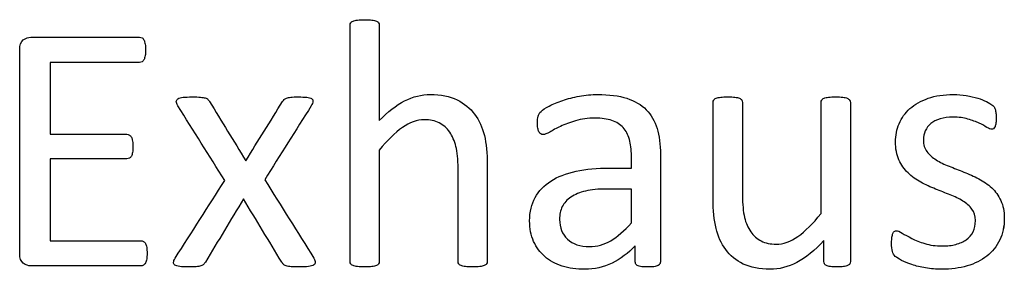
# Model space of a CAD drawing. Header units: inches. Extents: x 0 to 20790, y -12 to 14700.
# Tile 128 of 184: x 6535 to 6963, y 13446 to 13554. Entities that reach past the tile are written whole.
import ezdxf

# ---------------------------------------------------------------- set-up
doc = ezdxf.new("R2010")
doc.units = ezdxf.units.IN
doc.layers.add('254', color=7, linetype='Continuous', true_color=0xffffff)

msp = doc.modelspace()

# ---------------------------------------------------------------- linework, layer by layer
at = {"layer": '254', "color": 172, "linetype": 'Continuous', "lineweight": 25}
for points, knots in [([(6738.128, 13448.049), (6738.323, 13448.313), (6738.438, 13448.66), (6738.438, 13463.143), (6738.438, 13477.194), (6738.438, 13496.207), (6738.005, 13500.448), (6736.33, 13507.495), (6734.918, 13510.547), (6731.019, 13515.765), (6728.456, 13517.875), (6722.166, 13520.991), (6718.271, 13521.77), (6709.904, 13521.77), (6706.182, 13520.847), (6698.796, 13517.096), (6695.132, 13514.24), (6691.496, 13510.402), (6691.496, 13524.222), (6691.496, 13538.042), (6691.496, 13552.266), (6691.381, 13552.641), (6691.179, 13552.93), (6690.977, 13553.247), (6690.66, 13553.507), (6689.737, 13553.911), (6689.073, 13554.055), (6687.457, 13554.286), (6686.39, 13554.315), (6683.88, 13554.315), (6682.841, 13554.286), (6681.225, 13554.055), (6680.562, 13553.911), (6679.581, 13553.507), (6679.263, 13553.247), (6679.061, 13552.93), (6678.888, 13552.641), (6678.802, 13552.266), (6678.802, 13517.606), (6678.802, 13483.349), (6678.802, 13448.66), (6678.888, 13448.313), (6679.061, 13448.054), (6679.263, 13447.765), (6679.581, 13447.506), (6680.562, 13447.102), (6681.225, 13446.957), (6682.033, 13446.842), (6682.841, 13446.755), (6683.88, 13446.698), (6686.39, 13446.698), (6687.457, 13446.755), (6688.265, 13446.842), (6689.073, 13446.957), (6689.737, 13447.102), (6690.66, 13447.506), (6690.977, 13447.765), (6691.179, 13448.054), (6691.381, 13448.313), (6691.496, 13448.66), (6691.496, 13465.221), (6691.496, 13481.349), (6691.496, 13497.477), (6694.988, 13501.833), (6698.305, 13505.151), (6704.691, 13509.639), (6707.855, 13510.777), (6713.51, 13510.777), (6715.674, 13510.316), (6719.402, 13508.481), (6720.925, 13507.142), (6723.278, 13503.642), (6724.185, 13501.574), (6725.446, 13496.761), (6725.743, 13493.582), (6725.743, 13476.117), (6725.743, 13462.605), (6725.743, 13448.66), (6725.83, 13448.313), (6726.032, 13448.054), (6726.234, 13447.765), (6726.58, 13447.506), (6727.503, 13447.102), (6728.138, 13446.957), (6728.975, 13446.842), (6729.783, 13446.755), (6730.821, 13446.698), (6733.36, 13446.698), (6734.37, 13446.755), (6735.207, 13446.842), (6736.015, 13446.957), (6736.649, 13447.102), (6737.573, 13447.506), (6737.919, 13447.765), (6738.128, 13448.049)], [0, 0, 0, 0, 0.0027696, 0.0027696, 0.0926902, 0.0926902, 0.1244485, 0.1244485, 0.1562665, 0.1562665, 0.1876924, 0.1876924, 0.2191183, 0.2191183, 0.2446519, 0.2446519, 0.2701855, 0.2701855, 0.2701855, 0.3685701, 0.3685701, 0.3714456, 0.3714456, 0.3714456, 0.3744645, 0.3744645, 0.3774835, 0.3774835, 0.3805024, 0.3805024, 0.3834527, 0.3834527, 0.3864029, 0.3864029, 0.3893532, 0.3893532, 0.3893532, 0.3919105, 0.3919105, 0.6087898, 0.6087898, 0.6115297, 0.6115297, 0.6115297, 0.6143736, 0.6143736, 0.6172174, 0.6172174, 0.6172174, 0.6240936, 0.6240936, 0.6311296, 0.6311296, 0.6311296, 0.6355618, 0.6355618, 0.6399939, 0.6399939, 0.6399939, 0.642461, 0.642461, 0.7344031, 0.7344031, 0.7344031, 0.765268, 0.765268, 0.7959471, 0.7959471, 0.8199325, 0.8199325, 0.8436214, 0.8436214, 0.8670435, 0.8670435, 0.8901371, 0.8901371, 0.9690824, 0.9690824, 0.9716109, 0.9716109, 0.9716109, 0.9744754, 0.9744754, 0.9773399, 0.9773399, 0.9773399, 0.9844145, 0.9844145, 0.9911747, 0.9911747, 0.9911747, 0.9955873, 0.9955873, 1, 1, 1, 1]), ([(6590.328, 13450.187), (6590.429, 13450.881), (6590.487, 13451.689), (6590.487, 13453.651), (6590.429, 13454.517), (6590.314, 13455.209), (6590.227, 13455.901), (6590.025, 13456.45), (6589.794, 13456.882), (6589.535, 13457.315), (6589.217, 13457.633), (6588.9, 13457.863), (6588.554, 13458.065), (6588.179, 13458.152), (6574.618, 13458.152), (6561.462, 13458.152), (6548.305, 13458.152), (6548.305, 13470.029), (6548.305, 13481.906), (6548.305, 13493.784), (6559.442, 13493.784), (6570.579, 13493.784), (6582.12, 13493.784), (6582.495, 13493.87), (6582.812, 13494.043), (6583.158, 13494.217), (6583.447, 13494.534), (6583.908, 13495.342), (6584.053, 13495.89), (6584.168, 13496.554), (6584.255, 13497.217), (6584.312, 13497.996), (6584.312, 13499.9), (6584.255, 13500.766), (6584.168, 13501.458), (6584.053, 13502.18), (6583.908, 13502.757), (6583.447, 13503.564), (6583.158, 13503.882), (6582.812, 13504.113), (6582.495, 13504.343), (6582.12, 13504.459), (6570.579, 13504.459), (6559.442, 13504.459), (6548.305, 13504.459), (6548.305, 13514.874), (6548.305, 13525.29), (6548.305, 13535.705), (6561.289, 13535.705), (6574.272, 13535.705), (6587.659, 13535.705), (6588.034, 13535.821), (6588.352, 13536.023), (6588.698, 13536.225), (6588.958, 13536.542), (6589.361, 13537.408), (6589.535, 13537.985), (6589.679, 13538.677), (6589.794, 13539.369), (6589.852, 13540.177), (6589.852, 13542.11), (6589.794, 13542.976), (6589.679, 13543.668), (6589.535, 13544.361), (6589.361, 13544.938), (6588.958, 13545.861), (6588.698, 13546.207), (6588.352, 13546.409), (6588.034, 13546.611), (6587.659, 13546.698), (6571.502, 13546.698), (6555.749, 13546.698), (6538.813, 13546.698), (6537.717, 13546.323), (6536.649, 13545.515), (6535.611, 13544.707), (6535.091, 13543.322), (6535.091, 13511.739), (6535.091, 13482.147), (6535.091, 13450.535), (6535.611, 13449.15), (6536.649, 13448.342), (6537.717, 13447.563), (6538.813, 13447.159), (6555.922, 13447.159), (6571.848, 13447.159), (6588.179, 13447.159), (6588.554, 13447.246), (6588.9, 13447.477), (6589.217, 13447.679), (6589.535, 13447.996), (6589.794, 13448.458), (6590.025, 13448.919), (6590.227, 13449.496), (6590.328, 13450.187)], [0, 0, 0, 0, 0.0057275, 0.0057275, 0.012171, 0.012171, 0.012171, 0.0164281, 0.0164281, 0.0164281, 0.0196572, 0.0196572, 0.0196572, 0.0224977, 0.0224977, 0.1150167, 0.1150167, 0.1150167, 0.1990299, 0.1990299, 0.1990299, 0.2778051, 0.2778051, 0.2806623, 0.2806623, 0.2806623, 0.2836411, 0.2836411, 0.2866199, 0.2866199, 0.2866199, 0.2922637, 0.2922637, 0.2979075, 0.2979075, 0.2979075, 0.302089, 0.302089, 0.3062706, 0.3062706, 0.3062706, 0.3090271, 0.3090271, 0.3850294, 0.3850294, 0.3850294, 0.4581667, 0.4581667, 0.4581667, 0.5493352, 0.5493352, 0.5521715, 0.5521715, 0.5521715, 0.5551417, 0.5551417, 0.5581119, 0.5581119, 0.5581119, 0.5637944, 0.5637944, 0.5700097, 0.5700097, 0.5700097, 0.5742407, 0.5742407, 0.5784716, 0.5784716, 0.5784716, 0.5811627, 0.5811627, 0.6861176, 0.6861176, 0.6939988, 0.6939988, 0.6939988, 0.7047328, 0.7047328, 0.8642914, 0.8642914, 0.875181, 0.875181, 0.875181, 0.8831411, 0.8831411, 0.9903106, 0.9903106, 0.9930287, 0.9930287, 0.9930287, 0.9959897, 0.9959897, 0.9959897, 1, 1, 1, 1]), ([(6663.655, 13448.746), (6663.655, 13449.208), (6663.453, 13449.814), (6663.049, 13450.535), (6655.913, 13461.922), (6648.777, 13473.309), (6641.641, 13484.695), (6648.392, 13495.419), (6655.143, 13506.142), (6661.895, 13516.865), (6662.356, 13517.615), (6662.587, 13518.279), (6662.706, 13519.288), (6662.501, 13519.693), (6661.577, 13520.27), (6660.856, 13520.443), (6659.933, 13520.558), (6658.981, 13520.645), (6657.74, 13520.702), (6654.884, 13520.702), (6653.787, 13520.674), (6652.201, 13520.497), (6651.595, 13520.385), (6651.162, 13520.212), (6650.7, 13520.01), (6650.354, 13519.808), (6650.123, 13519.548), (6649.863, 13519.289), (6649.633, 13519), (6649.431, 13518.712), (6644.093, 13510.123), (6638.756, 13501.535), (6633.418, 13492.947), (6628.157, 13501.535), (6622.897, 13510.123), (6617.636, 13518.712), (6617.434, 13519.058), (6617.203, 13519.375), (6616.684, 13519.895), (6616.309, 13520.096), (6615.79, 13520.241), (6615.299, 13520.385), (6614.578, 13520.5), (6612.789, 13520.674), (6611.606, 13520.702), (6608.461, 13520.702), (6607.134, 13520.645), (6606.153, 13520.558), (6605.143, 13520.443), (6604.393, 13520.241), (6603.412, 13519.548), (6603.181, 13519.144), (6603.237, 13518.192), (6603.47, 13517.586), (6603.874, 13516.865), (6610.673, 13506.017), (6617.473, 13495.169), (6624.272, 13484.32), (6617.088, 13473.059), (6609.904, 13461.797), (6602.259, 13449.813), (6602.027, 13449.208), (6601.968, 13448.256), (6602.172, 13447.852), (6602.604, 13447.534), (6603.037, 13447.246), (6603.73, 13447.015), (6604.682, 13446.9), (6605.634, 13446.755), (6606.846, 13446.698), (6609.76, 13446.698), (6610.914, 13446.727), (6612.674, 13446.897), (6613.366, 13447.015), (6614.462, 13447.361), (6614.866, 13447.592), (6615.155, 13447.881), (6615.415, 13448.169), (6615.674, 13448.487), (6615.876, 13448.862), (6621.387, 13458.017), (6626.898, 13467.173), (6632.408, 13476.328), (6637.948, 13467.173), (6643.487, 13458.017), (6649.027, 13448.862), (6649.229, 13448.487), (6649.488, 13448.169), (6649.777, 13447.881), (6650.037, 13447.592), (6650.469, 13447.361), (6650.989, 13447.188), (6651.537, 13447.015), (6652.258, 13446.9), (6654.047, 13446.727), (6655.259, 13446.698), (6658.404, 13446.698), (6659.702, 13446.755), (6660.683, 13446.9), (6661.693, 13447.015), (6662.443, 13447.246), (6662.933, 13447.534), (6663.395, 13447.852), (6663.655, 13448.256), (6663.655, 13448.746)], [0, 0, 0, 0, 0.0052827, 0.0052827, 0.0052827, 0.1169451, 0.1169451, 0.1169451, 0.2222379, 0.2222379, 0.2222379, 0.227948, 0.227948, 0.2339895, 0.2339895, 0.240031, 0.240031, 0.240031, 0.2502768, 0.2502768, 0.2599198, 0.2599198, 0.2699158, 0.2699158, 0.2699158, 0.2734534, 0.2734534, 0.2734534, 0.276551, 0.276551, 0.276551, 0.3629603, 0.3629603, 0.3629603, 0.4490243, 0.4490243, 0.4490243, 0.4523206, 0.4523206, 0.455617, 0.455617, 0.455617, 0.4616987, 0.4616987, 0.4677805, 0.4677805, 0.4744471, 0.4744471, 0.4744471, 0.4810669, 0.4810669, 0.4876866, 0.4876866, 0.4939184, 0.4939184, 0.4939184, 0.6019732, 0.6019732, 0.6019732, 0.7147132, 0.7147132, 0.7219407, 0.7219407, 0.7296183, 0.7296183, 0.7296183, 0.7358262, 0.7358262, 0.7358262, 0.7462368, 0.7462368, 0.7560468, 0.7560468, 0.7655432, 0.7655432, 0.7750397, 0.7750397, 0.7750397, 0.7785393, 0.7785393, 0.7785393, 0.8704534, 0.8704534, 0.8704534, 0.9624958, 0.9624958, 0.9624958, 0.9660492, 0.9660492, 0.9660492, 0.9700924, 0.9700924, 0.9700924, 0.9763996, 0.9763996, 0.9827068, 0.9827068, 0.9891308, 0.9891308, 0.9891308, 0.9958197, 0.9958197, 0.9958197, 1, 1, 1, 1]), ([(6813.13, 13447.628), (6813.539, 13447.938), (6813.741, 13448.4), (6813.741, 13464.576), (6813.741, 13480.147), (6813.741, 13500.016), (6813.251, 13503.766), (6811.289, 13510.229), (6809.731, 13512.941), (6807.596, 13515.134), (6805.432, 13517.298), (6802.604, 13518.971), (6795.622, 13521.222), (6791.41, 13521.77), (6783.764, 13521.77), (6781.11, 13521.539), (6775.889, 13520.553), (6773.464, 13519.952), (6769.079, 13518.452), (6767.117, 13517.644), (6763.735, 13515.867), (6762.529, 13515.076), (6761.837, 13514.384), (6761.144, 13513.72), (6760.712, 13513.028), (6760.365, 13511.528), (6760.279, 13510.518), (6760.279, 13508.469), (6760.308, 13507.777), (6760.534, 13506.478), (6760.683, 13505.959), (6761.144, 13505.151), (6761.433, 13504.834), (6761.722, 13504.632), (6762.039, 13504.43), (6762.385, 13504.315), (6763.424, 13504.315), (6764.347, 13504.69), (6766.886, 13506.19), (6768.444, 13506.998), (6772.195, 13508.787), (6774.359, 13509.623), (6779.355, 13511.076), (6782.149, 13511.47), (6788.207, 13511.47), (6790.66, 13511.124), (6794.667, 13509.73), (6796.286, 13508.729), (6798.797, 13505.989), (6799.719, 13504.286), (6800.267, 13502.237), (6800.844, 13500.189), (6801.133, 13497.823), (6801.133, 13493.37), (6801.133, 13491.572), (6801.133, 13489.773), (6797.95, 13489.773), (6794.766, 13489.773), (6786.188, 13489.773), (6781.341, 13489.312), (6772.743, 13487.408), (6769.079, 13485.994), (6763.135, 13482.185), (6760.856, 13479.791), (6757.67, 13474.056), (6756.874, 13470.674), (6756.874, 13463.432), (6757.451, 13460.46), (6759.77, 13455.243), (6761.375, 13453.016), (6765.53, 13449.439), (6768.04, 13448.054), (6771.012, 13447.131), (6773.955, 13446.178), (6777.244, 13445.688), (6785.034, 13445.688), (6788.986, 13446.582), (6796.395, 13450.201), (6799.777, 13452.699), (6802.806, 13455.93), (6802.806, 13453.622), (6802.806, 13451.314), (6802.806, 13448.4), (6802.979, 13447.938), (6803.355, 13447.621), (6803.701, 13447.304), (6804.278, 13447.073), (6805.866, 13446.789), (6806.932, 13446.698), (6809.673, 13446.698), (6810.712, 13446.784), (6812.154, 13447.073), (6812.702, 13447.304), (6813.13, 13447.628)], [0, 0, 0, 0, 0.0062907, 0.0062907, 0.1679526, 0.1679526, 0.2125868, 0.2125868, 0.257221, 0.257221, 0.257221, 0.2941122, 0.2941122, 0.3310034, 0.3310034, 0.3506219, 0.3506219, 0.3704508, 0.3704508, 0.3902798, 0.3902798, 0.4098458, 0.4098458, 0.4098458, 0.4185611, 0.4185611, 0.4272765, 0.4272765, 0.4326245, 0.4326245, 0.437747, 0.437747, 0.4428695, 0.4428695, 0.4428695, 0.4468565, 0.4468565, 0.4524383, 0.4524383, 0.4580201, 0.4580201, 0.463602, 0.463602, 0.4692612, 0.4692612, 0.474606, 0.474606, 0.48002, 0.48002, 0.4853165, 0.4853165, 0.4853165, 0.5053782, 0.5053782, 0.5189706, 0.5189706, 0.5189706, 0.5457097, 0.5457097, 0.5910288, 0.5910288, 0.6363479, 0.6363479, 0.681667, 0.681667, 0.7273363, 0.7273363, 0.766578, 0.766578, 0.8061842, 0.8061842, 0.8457904, 0.8457904, 0.8457904, 0.877393, 0.877393, 0.9135102, 0.9135102, 0.9492912, 0.9492912, 0.9492912, 0.9709919, 0.9709919, 0.9766884, 0.9766884, 0.9766884, 0.9826091, 0.9826091, 0.988325, 0.988325, 0.9941625, 0.9941625, 1, 1, 1, 1]), ([(6896.11, 13448.056), (6896.286, 13448.313), (6896.372, 13448.66), (6896.372, 13472.164), (6896.372, 13495.236), (6896.372, 13518.74), (6896.257, 13519.087), (6896.026, 13519.346), (6895.795, 13519.635), (6895.449, 13519.895), (6894.526, 13520.356), (6893.891, 13520.5), (6892.246, 13520.671), (6891.208, 13520.702), (6888.698, 13520.702), (6887.659, 13520.674), (6886.073, 13520.497), (6885.409, 13520.356), (6884.918, 13520.125), (6884.399, 13519.895), (6884.053, 13519.635), (6883.88, 13519.346), (6883.678, 13519.087), (6883.591, 13518.74), (6883.591, 13502.18), (6883.591, 13486.051), (6883.591, 13469.923), (6880.071, 13465.567), (6876.724, 13462.249), (6870.396, 13457.762), (6867.232, 13456.623), (6861.606, 13456.623), (6859.442, 13457.084), (6855.749, 13458.989), (6854.22, 13460.316), (6851.82, 13463.745), (6850.902, 13465.826), (6849.755, 13470.704), (6849.431, 13473.963), (6849.431, 13491.437), (6849.431, 13504.872), (6849.431, 13518.74), (6849.344, 13519.087), (6849.142, 13519.346), (6848.94, 13519.635), (6848.594, 13519.895), (6847.613, 13520.356), (6846.949, 13520.5), (6845.305, 13520.677), (6844.295, 13520.702), (6841.814, 13520.702), (6840.804, 13520.674), (6839.159, 13520.503), (6838.496, 13520.356), (6837.457, 13519.895), (6837.111, 13519.635), (6836.938, 13519.346), (6836.765, 13519.087), (6836.678, 13518.74), (6836.678, 13504.315), (6836.678, 13490.322), (6836.678, 13471.279), (6837.082, 13467.009), (6837.948, 13463.518), (6838.784, 13459.998), (6840.169, 13456.911), (6844.107, 13451.642), (6846.632, 13449.554), (6849.777, 13447.996), (6852.951, 13446.467), (6856.817, 13445.688), (6865.386, 13445.688), (6869.281, 13446.698), (6873.147, 13448.689), (6876.984, 13450.708), (6880.879, 13453.882), (6884.832, 13458.238), (6884.832, 13455.19), (6884.832, 13452.141), (6884.832, 13448.66), (6884.918, 13448.313), (6885.063, 13448.054), (6885.207, 13447.765), (6885.495, 13447.506), (6885.957, 13447.304), (6886.39, 13447.102), (6886.967, 13446.957), (6887.717, 13446.842), (6888.467, 13446.755), (6889.419, 13446.698), (6891.67, 13446.698), (6892.593, 13446.755), (6893.343, 13446.842), (6894.064, 13446.957), (6894.67, 13447.102), (6895.593, 13447.506), (6895.911, 13447.765), (6896.11, 13448.056)], [0, 0, 0, 0, 0.0038138, 0.0038138, 0.2071299, 0.2071299, 0.2109436, 0.2109436, 0.2109436, 0.2148076, 0.2148076, 0.2186716, 0.2186716, 0.2224039, 0.2224039, 0.2264026, 0.2264026, 0.2305478, 0.2305478, 0.2305478, 0.2342105, 0.2342105, 0.2342105, 0.2372634, 0.2372634, 0.3510351, 0.3510351, 0.3510351, 0.3882049, 0.3882049, 0.4251502, 0.4251502, 0.4536988, 0.4536988, 0.4822474, 0.4822474, 0.5102533, 0.5102533, 0.5379471, 0.5379471, 0.6300619, 0.6300619, 0.6330291, 0.6330291, 0.6330291, 0.6366576, 0.6366576, 0.640286, 0.640286, 0.6440425, 0.6440425, 0.6477991, 0.6477991, 0.6514275, 0.6514275, 0.6550559, 0.6550559, 0.6550559, 0.6579975, 0.6579975, 0.7531086, 0.7531086, 0.787427, 0.787427, 0.787427, 0.8144143, 0.8144143, 0.8415922, 0.8415922, 0.8415922, 0.8733002, 0.8733002, 0.9004502, 0.9004502, 0.9004502, 0.940355, 0.940355, 0.940355, 0.9644189, 0.9644189, 0.9678349, 0.9678349, 0.9678349, 0.9709703, 0.9709703, 0.9709703, 0.9757756, 0.9757756, 0.9757756, 0.9833849, 0.9833849, 0.9902518, 0.9902518, 0.9902518, 0.9951259, 0.9951259, 1, 1, 1, 1]), ([(6961.335, 13458.475), (6962.645, 13461.239), (6963.308, 13464.384), (6963.308, 13470.904), (6962.789, 13473.472), (6960.811, 13477.777), (6959.471, 13479.618), (6957.827, 13481.147), (6956.182, 13482.705), (6954.307, 13484.003), (6952.172, 13485.071), (6950.065, 13486.167), (6947.902, 13487.148), (6943.541, 13488.869), (6941.381, 13489.716), (6939.304, 13490.552), (6937.198, 13491.36), (6935.322, 13492.283), (6933.678, 13493.322), (6932.033, 13494.332), (6930.706, 13495.544), (6929.667, 13496.9), (6928.657, 13498.256), (6928.138, 13499.929), (6928.138, 13503.363), (6928.398, 13504.69), (6929.494, 13507.171), (6930.273, 13508.238), (6931.341, 13509.133), (6932.379, 13510.027), (6933.735, 13510.72), (6937.024, 13511.701), (6938.9, 13511.931), (6943.487, 13511.931), (6945.622, 13511.643), (6947.498, 13511.095), (6949.344, 13510.518), (6950.989, 13509.912), (6953.758, 13508.642), (6954.884, 13508.036), (6955.749, 13507.459), (6956.644, 13506.911), (6957.307, 13506.623), (6958.057, 13506.623), (6958.346, 13506.709), (6958.606, 13506.882), (6958.865, 13507.084), (6959.067, 13507.373), (6959.269, 13507.777), (6959.442, 13508.181), (6959.558, 13508.729), (6959.731, 13509.998), (6959.76, 13510.749), (6959.76, 13512.451), (6959.731, 13513.143), (6959.553, 13514.268), (6959.5, 13514.73), (6959.413, 13515.134), (6959.327, 13515.509), (6959.211, 13515.855), (6959.038, 13516.173), (6958.836, 13516.461), (6958.49, 13516.836), (6957.942, 13517.24), (6957.423, 13517.644), (6956.615, 13518.135), (6955.576, 13518.654), (6954.509, 13519.202), (6953.239, 13519.693), (6950.27, 13520.624), (6948.594, 13521.02), (6946.747, 13521.308), (6944.901, 13521.626), (6943.054, 13521.77), (6937.024, 13521.77), (6933.331, 13521.222), (6927.016, 13518.962), (6924.387, 13517.471), (6920.175, 13513.72), (6918.617, 13511.528), (6917.55, 13509.046), (6916.511, 13506.565), (6915.992, 13503.968), (6915.992, 13498.169), (6916.482, 13495.515), (6917.492, 13493.322), (6918.473, 13491.101), (6919.8, 13489.225), (6921.445, 13487.609), (6923.089, 13486.023), (6924.936, 13484.695), (6927.013, 13483.57), (6929.09, 13482.474), (6931.225, 13481.493), (6935.586, 13479.772), (6937.717, 13478.925), (6939.765, 13478.117), (6941.814, 13477.338), (6943.66, 13476.415), (6945.305, 13475.405), (6946.921, 13474.367), (6948.248, 13473.184), (6950.267, 13470.529), (6950.758, 13468.885), (6950.758, 13465.019), (6950.412, 13463.403), (6949.027, 13460.633), (6948.046, 13459.479), (6946.747, 13458.585), (6945.478, 13457.69), (6943.949, 13456.998), (6940.487, 13456.075), (6938.525, 13455.844), (6933.505, 13455.844), (6930.966, 13456.19), (6926.549, 13457.567), (6924.647, 13458.325), (6923.031, 13459.162), (6921.416, 13459.97), (6920.06, 13460.749), (6918.934, 13461.441), (6917.838, 13462.133), (6917.001, 13462.48), (6916.078, 13462.48), (6915.761, 13462.364), (6915.472, 13462.191), (6915.213, 13462.018), (6914.982, 13461.73), (6914.838, 13461.326), (6914.664, 13460.893), (6914.549, 13460.373), (6914.434, 13459.71), (6914.347, 13459.017), (6914.289, 13458.21), (6914.289, 13455.642), (6914.405, 13454.401), (6914.924, 13452.555), (6915.328, 13451.833), (6916.482, 13450.795), (6917.376, 13450.218), (6918.588, 13449.583), (6919.829, 13448.948), (6921.329, 13448.313), (6923.089, 13447.736), (6924.878, 13447.131), (6926.869, 13446.669), (6929.09, 13446.265), (6931.341, 13445.89), (6933.678, 13445.688), (6940.14, 13445.688), (6943.805, 13446.178), (6950.472, 13448.133), (6953.355, 13449.554), (6958.162, 13453.377), (6960.019, 13455.699), (6961.335, 13458.475)], [0, 0, 0, 0, 0.0265971, 0.0265971, 0.0488695, 0.0488695, 0.071505, 0.071505, 0.071505, 0.0916763, 0.0916763, 0.0916763, 0.1124207, 0.1124207, 0.1329291, 0.1329291, 0.1329291, 0.1513232, 0.1513232, 0.1513232, 0.1671509, 0.1671509, 0.1671509, 0.1827935, 0.1827935, 0.1941287, 0.1941287, 0.2054639, 0.2054639, 0.2054639, 0.2187849, 0.2187849, 0.232106, 0.232106, 0.2470255, 0.2470255, 0.2470255, 0.2617411, 0.2617411, 0.2764567, 0.2764567, 0.2764567, 0.2827861, 0.2827861, 0.2867419, 0.2867419, 0.2867419, 0.2899769, 0.2899769, 0.2899769, 0.2946866, 0.2946866, 0.2993962, 0.2993962, 0.3039489, 0.3039489, 0.3087355, 0.3087355, 0.3087355, 0.3118991, 0.3118991, 0.3118991, 0.3162873, 0.3162873, 0.3162873, 0.3241694, 0.3241694, 0.3241694, 0.3358727, 0.3358727, 0.3477852, 0.3477852, 0.3477852, 0.3635516, 0.3635516, 0.3992722, 0.3992722, 0.4352836, 0.4352836, 0.4712949, 0.4712949, 0.4712949, 0.4954133, 0.4954133, 0.5223243, 0.5223243, 0.5223243, 0.5434303, 0.5434303, 0.5434303, 0.5642681, 0.5642681, 0.5642681, 0.5855645, 0.5855645, 0.6066186, 0.6066186, 0.6066186, 0.6252846, 0.6252846, 0.6252846, 0.6414191, 0.6414191, 0.6575536, 0.6575536, 0.6732136, 0.6732136, 0.6888736, 0.6888736, 0.6888736, 0.7040281, 0.7040281, 0.7191826, 0.7191826, 0.7391866, 0.7391866, 0.7589539, 0.7589539, 0.7589539, 0.7730817, 0.7730817, 0.7730817, 0.7812698, 0.7812698, 0.7868722, 0.7868722, 0.7868722, 0.7901715, 0.7901715, 0.7901715, 0.7952132, 0.7952132, 0.7952132, 0.802729, 0.802729, 0.8148868, 0.8148868, 0.8270447, 0.8270447, 0.8392026, 0.8392026, 0.8392026, 0.8540559, 0.8540559, 0.8540559, 0.8729189, 0.8729189, 0.8729189, 0.8944875, 0.8944875, 0.9297587, 0.9297587, 0.9647499, 0.9647499, 1, 1, 1, 1]), ([(6790.285, 13480.627), (6793.901, 13480.627), (6797.517, 13480.627), (6801.133, 13480.627), (6801.133, 13475.732), (6801.133, 13470.837), (6801.133, 13465.942), (6797.988, 13462.451), (6795.016, 13459.854), (6789.316, 13456.457), (6786.217, 13455.613), (6778.773, 13455.613), (6775.599, 13456.68), (6771.041, 13460.951), (6769.887, 13463.807), (6769.887, 13469.491), (6770.29, 13471.366), (6771.069, 13472.982), (6771.877, 13474.569), (6773.118, 13475.953), (6776.503, 13478.248), (6778.629, 13479.156), (6781.196, 13479.733), (6783.764, 13480.339), (6786.794, 13480.627), (6790.285, 13480.627)], [0, 0, 0, 0, 0.0969812, 0.0969812, 0.0969812, 0.228267, 0.228267, 0.228267, 0.334882, 0.334882, 0.4410263, 0.4410263, 0.5730145, 0.5730145, 0.7050027, 0.7050027, 0.7827055, 0.7827055, 0.7827055, 0.8432978, 0.8432978, 0.9031884, 0.9031884, 0.9031884, 1, 1, 1, 1])]:
    msp.add_open_spline(points, degree=3, knots=knots, dxfattribs=at)
at = {"layer": '254', "color": 2, "linetype": 'Continuous', "lineweight": 25}
for points, knots in [([(6679.061, 13552.93), (6679.263, 13553.247), (6679.581, 13553.507), (6680.562, 13553.911), (6681.225, 13554.055), (6682.841, 13554.286), (6683.88, 13554.315), (6686.39, 13554.315), (6687.457, 13554.286), (6689.073, 13554.055), (6689.737, 13553.911), (6690.66, 13553.507), (6690.977, 13553.247), (6691.179, 13552.93)], [0, 0, 0, 0, 0.164751, 0.164751, 0.3295019, 0.3295019, 0.4942529, 0.4942529, 0.6628352, 0.6628352, 0.8314176, 0.8314176, 1, 1, 1, 1]), ([(6679.061, 13448.054), (6678.888, 13448.313), (6678.802, 13448.66), (6678.802, 13483.349), (6678.802, 13517.606), (6678.802, 13552.266), (6678.888, 13552.641), (6679.061, 13552.93)], [0, 0, 0, 0, 0.0123321, 0.0123321, 0.98849, 0.98849, 1, 1, 1, 1]), ([(6691.179, 13552.93), (6691.381, 13552.641), (6691.496, 13552.266), (6691.496, 13538.042), (6691.496, 13524.222), (6691.496, 13510.402)], [0, 0, 0, 0, 0.0283976, 0.0283976, 1, 1, 1, 1]), ([(6536.649, 13448.342), (6535.611, 13449.15), (6535.091, 13450.535), (6535.091, 13482.147), (6535.091, 13511.739), (6535.091, 13543.322), (6535.611, 13544.707), (6536.649, 13545.515)], [0, 0, 0, 0, 0.060103, 0.060103, 0.9407556, 0.9407556, 1, 1, 1, 1]), ([(6536.649, 13545.515), (6537.717, 13546.323), (6538.813, 13546.698), (6555.749, 13546.698), (6571.502, 13546.698), (6587.659, 13546.698), (6588.034, 13546.611), (6588.352, 13546.409)], [0, 0, 0, 0, 0.0682196, 0.0682196, 0.9767055, 0.9767055, 1, 1, 1, 1]), ([(6588.352, 13546.409), (6588.698, 13546.207), (6588.958, 13545.861), (6589.361, 13544.938), (6589.535, 13544.361), (6589.679, 13543.668)], [0, 0, 0, 0, 0.5, 0.5, 1, 1, 1, 1]), ([(6589.679, 13543.668), (6589.794, 13542.976), (6589.852, 13542.11), (6589.852, 13540.177), (6589.794, 13539.369), (6589.679, 13538.677)], [0, 0, 0, 0, 0.5223881, 0.5223881, 1, 1, 1, 1]), ([(6588.352, 13536.023), (6588.034, 13535.821), (6587.659, 13535.705), (6574.272, 13535.705), (6561.289, 13535.705), (6548.305, 13535.705)], [0, 0, 0, 0, 0.0301724, 0.0301724, 1, 1, 1, 1]), ([(6589.679, 13538.677), (6589.535, 13537.985), (6589.361, 13537.408), (6588.958, 13536.542), (6588.698, 13536.225), (6588.352, 13536.023)], [0, 0, 0, 0, 0.5, 0.5, 1, 1, 1, 1]), ([(6603.874, 13516.865), (6603.47, 13517.586), (6603.237, 13518.192), (6603.181, 13519.144), (6603.412, 13519.548), (6604.393, 13520.241), (6605.143, 13520.443), (6606.153, 13520.558)], [0, 0, 0, 0, 0.3200484, 0.3200484, 0.6600242, 0.6600242, 1, 1, 1, 1]), ([(6606.153, 13520.558), (6607.134, 13520.645), (6608.461, 13520.702), (6611.606, 13520.702), (6612.789, 13520.674), (6614.578, 13520.5), (6615.299, 13520.385), (6615.79, 13520.241)], [0, 0, 0, 0, 0.3540373, 0.3540373, 0.6770186, 0.6770186, 1, 1, 1, 1]), ([(6615.79, 13520.241), (6616.309, 13520.096), (6616.684, 13519.895), (6617.203, 13519.375), (6617.434, 13519.058), (6617.636, 13518.712)], [0, 0, 0, 0, 0.5, 0.5, 1, 1, 1, 1]), ([(6651.162, 13520.212), (6651.595, 13520.385), (6652.201, 13520.497), (6653.787, 13520.674), (6654.884, 13520.702), (6657.74, 13520.702), (6658.981, 13520.645), (6659.933, 13520.558)], [0, 0, 0, 0, 0.3344828, 0.3344828, 0.6571578, 0.6571578, 1, 1, 1, 1]), ([(6659.933, 13520.558), (6660.856, 13520.443), (6661.577, 13520.27), (6662.501, 13519.693), (6662.706, 13519.288), (6662.587, 13518.279), (6662.356, 13517.615), (6661.895, 13516.865)], [0, 0, 0, 0, 0.3395422, 0.3395422, 0.6790845, 0.6790845, 1, 1, 1, 1]), ([(6691.496, 13510.402), (6695.132, 13514.24), (6698.796, 13517.096), (6706.182, 13520.847), (6709.904, 13521.77), (6718.271, 13521.77), (6722.166, 13520.991), (6728.456, 13517.875), (6731.019, 13515.765), (6734.918, 13510.547), (6736.33, 13507.495), (6738.005, 13500.448), (6738.438, 13496.207), (6738.438, 13477.194), (6738.438, 13463.143), (6738.438, 13448.66), (6738.323, 13448.313), (6738.121, 13448.054)], [0, 0, 0, 0, 0.0945039, 0.0945039, 0.1890077, 0.1890077, 0.3053202, 0.3053202, 0.4216326, 0.4216326, 0.5393958, 0.5393958, 0.6569387, 0.6569387, 0.9897492, 0.9897492, 1, 1, 1, 1]), ([(6761.837, 13514.384), (6762.529, 13515.076), (6763.735, 13515.867), (6767.117, 13517.644), (6769.079, 13518.452), (6773.464, 13519.952), (6775.889, 13520.553), (6781.11, 13521.539), (6783.764, 13521.77), (6791.41, 13521.77), (6795.622, 13521.222), (6802.604, 13518.971), (6805.432, 13517.298), (6807.596, 13515.134)], [0, 0, 0, 0, 0.1281972, 0.1281972, 0.2581168, 0.2581168, 0.3880364, 0.3880364, 0.5165767, 0.5165767, 0.7582883, 0.7582883, 1, 1, 1, 1]), ([(6837.948, 13463.518), (6837.082, 13467.009), (6836.678, 13471.279), (6836.678, 13490.322), (6836.678, 13504.315), (6836.678, 13518.74), (6836.765, 13519.087), (6836.938, 13519.346)], [0, 0, 0, 0, 0.2592593, 0.2592593, 0.9777778, 0.9777778, 1, 1, 1, 1]), ([(6836.938, 13519.346), (6837.111, 13519.635), (6837.457, 13519.895), (6838.496, 13520.356), (6839.159, 13520.503), (6840.804, 13520.674), (6841.814, 13520.702), (6844.295, 13520.702), (6845.305, 13520.677), (6846.949, 13520.5), (6847.613, 13520.356), (6848.594, 13519.895), (6848.94, 13519.635), (6849.142, 13519.346)], [0, 0, 0, 0, 0.1647275, 0.1647275, 0.329455, 0.329455, 0.5, 0.5, 0.670545, 0.670545, 0.8352725, 0.8352725, 1, 1, 1, 1]), ([(6849.142, 13519.346), (6849.344, 13519.087), (6849.431, 13518.74), (6849.431, 13504.872), (6849.431, 13491.437), (6849.431, 13473.963), (6849.755, 13470.704), (6850.902, 13465.826), (6851.82, 13463.745), (6854.22, 13460.316), (6855.749, 13458.989), (6859.442, 13457.084), (6861.606, 13456.623), (6867.232, 13456.623), (6870.396, 13457.762), (6876.724, 13462.249), (6880.071, 13465.567), (6883.591, 13469.923)], [0, 0, 0, 0, 0.0105222, 0.0105222, 0.3371776, 0.3371776, 0.4353846, 0.4353846, 0.5346985, 0.5346985, 0.6359368, 0.6359368, 0.7371752, 0.7371752, 0.8681895, 0.8681895, 1, 1, 1, 1]), ([(6883.591, 13469.923), (6883.591, 13486.051), (6883.591, 13502.18), (6883.591, 13518.74), (6883.678, 13519.087), (6883.88, 13519.346)], [0, 0, 0, 0, 0.9738676, 0.9738676, 1, 1, 1, 1]), ([(6884.918, 13520.125), (6885.409, 13520.356), (6886.073, 13520.497), (6887.659, 13520.674), (6888.698, 13520.702), (6891.208, 13520.702), (6892.246, 13520.671), (6893.891, 13520.5), (6894.526, 13520.356), (6895.449, 13519.895), (6895.795, 13519.635), (6896.026, 13519.346)], [0, 0, 0, 0, 0.2114411, 0.2114411, 0.415418, 0.415418, 0.6057964, 0.6057964, 0.8028982, 0.8028982, 1, 1, 1, 1]), ([(6896.026, 13519.346), (6896.257, 13519.087), (6896.372, 13518.74), (6896.372, 13495.236), (6896.372, 13472.164), (6896.372, 13448.66), (6896.286, 13448.313), (6896.113, 13448.054)], [0, 0, 0, 0, 0.0180796, 0.0180796, 0.9819204, 0.9819204, 1, 1, 1, 1]), ([(6917.55, 13509.046), (6918.617, 13511.528), (6920.175, 13513.72), (6924.387, 13517.471), (6927.016, 13518.962), (6933.331, 13521.222), (6937.024, 13521.77), (6943.054, 13521.77), (6944.901, 13521.626), (6946.747, 13521.308)], [0, 0, 0, 0, 0.2915669, 0.2915669, 0.5831337, 0.5831337, 0.8723472, 0.8723472, 1, 1, 1, 1]), ([(6946.747, 13521.308), (6948.594, 13521.02), (6950.27, 13520.624), (6953.239, 13519.693), (6954.509, 13519.202), (6955.576, 13518.654)], [0, 0, 0, 0, 0.504427, 0.504427, 1, 1, 1, 1]), ([(6807.596, 13515.134), (6809.731, 13512.941), (6811.289, 13510.229), (6813.251, 13503.766), (6813.741, 13500.016), (6813.741, 13480.147), (6813.741, 13464.576), (6813.741, 13448.4), (6813.539, 13447.938), (6813.135, 13447.621)], [0, 0, 0, 0, 0.1735248, 0.1735248, 0.3470497, 0.3470497, 0.9755435, 0.9755435, 1, 1, 1, 1]), ([(6959.413, 13515.134), (6959.5, 13514.73), (6959.553, 13514.268), (6959.731, 13513.143), (6959.76, 13512.451), (6959.76, 13510.749), (6959.731, 13509.998), (6959.558, 13508.729), (6959.442, 13508.181), (6959.269, 13507.777)], [0, 0, 0, 0, 0.2551684, 0.2551684, 0.4978663, 0.4978663, 0.7489332, 0.7489332, 1, 1, 1, 1]), ([(6726.032, 13448.054), (6725.83, 13448.313), (6725.743, 13448.66), (6725.743, 13462.605), (6725.743, 13476.117), (6725.743, 13493.582), (6725.446, 13496.761), (6724.185, 13501.574), (6723.278, 13503.642), (6720.925, 13507.142), (6719.402, 13508.481), (6715.674, 13510.316), (6713.51, 13510.777), (6707.855, 13510.777), (6704.691, 13509.639), (6698.305, 13505.151), (6694.988, 13501.833), (6691.496, 13497.477)], [0, 0, 0, 0, 0.0106594, 0.0106594, 0.3434701, 0.3434701, 0.4408261, 0.4408261, 0.5395668, 0.5395668, 0.6394324, 0.6394324, 0.7405482, 0.7405482, 0.8698823, 0.8698823, 1, 1, 1, 1]), ([(6761.722, 13504.632), (6761.433, 13504.834), (6761.144, 13505.151), (6760.683, 13505.959), (6760.534, 13506.478), (6760.308, 13507.777), (6760.279, 13508.469), (6760.279, 13510.518), (6760.365, 13511.528), (6760.712, 13513.028), (6761.144, 13513.72), (6761.837, 13514.384)], [0, 0, 0, 0, 0.1551158, 0.1551158, 0.3102316, 0.3102316, 0.4721772, 0.4721772, 0.7360886, 0.7360886, 1, 1, 1, 1]), ([(6800.267, 13502.237), (6799.719, 13504.286), (6798.797, 13505.989), (6796.286, 13508.729), (6794.667, 13509.73), (6790.66, 13511.124), (6788.207, 13511.47), (6782.149, 13511.47), (6779.355, 13511.076), (6774.359, 13509.623), (6772.195, 13508.787), (6768.444, 13506.998), (6766.886, 13506.19), (6764.347, 13504.69), (6763.424, 13504.315), (6762.385, 13504.315), (6762.039, 13504.43), (6761.722, 13504.632)], [0, 0, 0, 0, 0.1247793, 0.1247793, 0.252326, 0.252326, 0.3782436, 0.3782436, 0.511568, 0.511568, 0.6430689, 0.6430689, 0.7745699, 0.7745699, 0.9060708, 0.9060708, 1, 1, 1, 1]), ([(6947.498, 13511.095), (6945.622, 13511.643), (6943.487, 13511.931), (6938.9, 13511.931), (6937.024, 13511.701), (6933.735, 13510.72), (6932.379, 13510.027), (6931.341, 13509.133)], [0, 0, 0, 0, 0.3589744, 0.3589744, 0.6794872, 0.6794872, 1, 1, 1, 1]), ([(6955.749, 13507.459), (6954.884, 13508.036), (6953.758, 13508.642), (6950.989, 13509.912), (6949.344, 13510.518), (6947.498, 13511.095)], [0, 0, 0, 0, 0.5, 0.5, 1, 1, 1, 1]), ([(6917.492, 13493.322), (6916.482, 13495.515), (6915.992, 13498.169), (6915.992, 13503.968), (6916.511, 13506.565), (6917.55, 13509.046)], [0, 0, 0, 0, 0.5273632, 0.5273632, 1, 1, 1, 1]), ([(6931.341, 13509.133), (6930.273, 13508.238), (6929.494, 13507.171), (6928.398, 13504.69), (6928.138, 13503.363), (6928.138, 13499.929), (6928.657, 13498.256), (6929.667, 13496.9)], [0, 0, 0, 0, 0.295858, 0.295858, 0.591716, 0.591716, 1, 1, 1, 1]), ([(6958.606, 13506.882), (6958.346, 13506.709), (6958.057, 13506.623), (6957.307, 13506.623), (6956.644, 13506.911), (6955.749, 13507.459)], [0, 0, 0, 0, 0.3846154, 0.3846154, 1, 1, 1, 1]), ([(6548.305, 13504.459), (6559.442, 13504.459), (6570.579, 13504.459), (6582.12, 13504.459), (6582.495, 13504.343), (6582.812, 13504.113)], [0, 0, 0, 0, 0.965, 0.965, 1, 1, 1, 1]), ([(6582.812, 13504.113), (6583.158, 13503.882), (6583.447, 13503.564), (6583.908, 13502.757), (6584.053, 13502.18), (6584.168, 13501.458)], [0, 0, 0, 0, 0.5, 0.5, 1, 1, 1, 1]), ([(6801.133, 13489.773), (6801.133, 13491.572), (6801.133, 13493.37), (6801.133, 13497.823), (6800.844, 13500.189), (6800.267, 13502.237)], [0, 0, 0, 0, 0.4038877, 0.4038877, 1, 1, 1, 1]), ([(6584.168, 13501.458), (6584.255, 13500.766), (6584.312, 13499.9), (6584.312, 13497.996), (6584.255, 13497.217), (6584.168, 13496.554)], [0, 0, 0, 0, 0.5, 0.5, 1, 1, 1, 1]), ([(6691.496, 13497.477), (6691.496, 13481.349), (6691.496, 13465.221), (6691.496, 13448.66), (6691.381, 13448.313), (6691.179, 13448.054)], [0, 0, 0, 0, 0.9738676, 0.9738676, 1, 1, 1, 1]), ([(6582.812, 13494.043), (6582.495, 13493.87), (6582.12, 13493.784), (6570.579, 13493.784), (6559.442, 13493.784), (6548.305, 13493.784)], [0, 0, 0, 0, 0.035, 0.035, 1, 1, 1, 1]), ([(6584.168, 13496.554), (6584.053, 13495.89), (6583.908, 13495.342), (6583.447, 13494.534), (6583.158, 13494.217), (6582.812, 13494.043)], [0, 0, 0, 0, 0.5, 0.5, 1, 1, 1, 1]), ([(6771.012, 13447.131), (6768.04, 13448.054), (6765.53, 13449.439), (6761.375, 13453.016), (6759.77, 13455.243), (6757.451, 13460.46), (6756.874, 13463.432), (6756.874, 13470.674), (6757.67, 13474.056), (6760.856, 13479.791), (6763.135, 13482.185), (6769.079, 13485.994), (6772.743, 13487.408), (6781.341, 13489.312), (6786.188, 13489.773), (6794.766, 13489.773), (6797.95, 13489.773), (6801.133, 13489.773)], [0, 0, 0, 0, 0.1211867, 0.1211867, 0.2423733, 0.2423733, 0.3624449, 0.3624449, 0.5021834, 0.5021834, 0.6408503, 0.6408503, 0.7795172, 0.7795172, 0.9181841, 0.9181841, 1, 1, 1, 1]), ([(6939.304, 13490.552), (6941.381, 13489.716), (6943.541, 13488.869), (6947.902, 13487.148), (6950.065, 13486.167), (6952.172, 13485.071)], [0, 0, 0, 0, 0.4971403, 0.4971403, 1, 1, 1, 1]), ([(6602.604, 13447.534), (6602.172, 13447.852), (6601.968, 13448.256), (6602.027, 13449.208), (6602.259, 13449.813), (6609.904, 13461.797), (6617.088, 13473.059), (6624.272, 13484.32)], [0, 0, 0, 0, 0.060148, 0.060148, 0.1167704, 0.1167704, 1, 1, 1, 1]), ([(6939.765, 13478.117), (6937.717, 13478.925), (6935.586, 13479.772), (6931.225, 13481.493), (6929.09, 13482.474), (6927.013, 13483.57)], [0, 0, 0, 0, 0.4971403, 0.4971403, 1, 1, 1, 1]), ([(6957.827, 13481.147), (6959.471, 13479.618), (6960.811, 13477.777), (6962.789, 13473.472), (6963.308, 13470.904), (6963.308, 13464.384), (6962.645, 13461.239), (6961.346, 13458.469)], [0, 0, 0, 0, 0.3165581, 0.3165581, 0.6280383, 0.6280383, 1, 1, 1, 1]), ([(6946.747, 13458.585), (6948.046, 13459.479), (6949.027, 13460.633), (6950.412, 13463.403), (6950.758, 13465.019), (6950.758, 13468.885), (6950.267, 13470.529), (6948.248, 13473.184), (6946.921, 13474.367), (6945.305, 13475.405)], [0, 0, 0, 0, 0.2462687, 0.2462687, 0.4925373, 0.4925373, 0.7462687, 0.7462687, 1, 1, 1, 1]), ([(6849.777, 13447.996), (6846.632, 13449.554), (6844.107, 13451.642), (6840.169, 13456.911), (6838.784, 13459.998), (6837.948, 13463.518)], [0, 0, 0, 0, 0.5017601, 0.5017601, 1, 1, 1, 1]), ([(6918.588, 13449.583), (6917.376, 13450.218), (6916.482, 13450.795), (6915.328, 13451.833), (6914.924, 13452.555), (6914.405, 13454.401), (6914.289, 13455.642), (6914.289, 13458.21), (6914.347, 13459.017), (6914.434, 13459.71)], [0, 0, 0, 0, 0.2763819, 0.2763819, 0.5527638, 0.5527638, 0.8291457, 0.8291457, 1, 1, 1, 1]), ([(6915.472, 13462.191), (6915.761, 13462.364), (6916.078, 13462.48), (6917.001, 13462.48), (6917.838, 13462.133), (6918.934, 13461.441)], [0, 0, 0, 0, 0.40625, 0.40625, 1, 1, 1, 1]), ([(6923.031, 13459.162), (6924.647, 13458.325), (6926.549, 13457.567), (6930.966, 13456.19), (6933.505, 13455.844), (6938.525, 13455.844), (6940.487, 13456.075), (6943.949, 13456.998), (6945.478, 13457.69), (6946.747, 13458.585)], [0, 0, 0, 0, 0.2820666, 0.2820666, 0.56751, 0.56751, 0.783755, 0.783755, 1, 1, 1, 1]), ([(6548.305, 13458.152), (6561.462, 13458.152), (6574.618, 13458.152), (6588.179, 13458.152), (6588.554, 13458.065), (6588.9, 13457.863)], [0, 0, 0, 0, 0.9702128, 0.9702128, 1, 1, 1, 1]), ([(6590.314, 13455.209), (6590.429, 13454.517), (6590.487, 13453.651), (6590.487, 13451.689), (6590.429, 13450.881), (6590.314, 13450.189)], [0, 0, 0, 0, 0.5294118, 0.5294118, 1, 1, 1, 1]), ([(6802.806, 13455.93), (6799.777, 13452.699), (6796.395, 13450.201), (6788.986, 13446.582), (6785.034, 13445.688), (6777.244, 13445.688), (6773.955, 13446.178), (6771.012, 13447.131)], [0, 0, 0, 0, 0.3457072, 0.3457072, 0.6946633, 0.6946633, 1, 1, 1, 1]), ([(6803.355, 13447.621), (6802.979, 13447.938), (6802.806, 13448.4), (6802.806, 13451.314), (6802.806, 13453.622), (6802.806, 13455.93)], [0, 0, 0, 0, 0.2079208, 0.2079208, 1, 1, 1, 1]), ([(6885.063, 13448.054), (6884.918, 13448.313), (6884.832, 13448.66), (6884.832, 13452.141), (6884.832, 13455.19), (6884.832, 13458.238)], [0, 0, 0, 0, 0.1243094, 0.1243094, 1, 1, 1, 1]), ([(6961.346, 13458.469), (6960.019, 13455.699), (6958.162, 13453.377), (6953.355, 13449.554), (6950.472, 13448.133), (6943.805, 13446.178), (6940.14, 13445.688), (6933.678, 13445.688), (6931.341, 13445.89), (6929.09, 13446.265)], [0, 0, 0, 0, 0.2773826, 0.2773826, 0.5527281, 0.5527281, 0.8302763, 0.8302763, 1, 1, 1, 1]), ([(6588.9, 13447.477), (6588.554, 13447.246), (6588.179, 13447.159), (6571.848, 13447.159), (6555.922, 13447.159), (6538.813, 13447.159), (6537.717, 13447.563), (6536.649, 13448.342)], [0, 0, 0, 0, 0.0230643, 0.0230643, 0.9324547, 0.9324547, 1, 1, 1, 1]), ([(6615.155, 13447.881), (6614.866, 13447.592), (6614.462, 13447.361), (6613.366, 13447.015), (6612.674, 13446.897), (6610.914, 13446.727), (6609.76, 13446.698), (6606.846, 13446.698), (6605.634, 13446.755), (6604.682, 13446.9)], [0, 0, 0, 0, 0.242174, 0.242174, 0.484348, 0.484348, 0.7345158, 0.7345158, 1, 1, 1, 1]), ([(6660.683, 13446.9), (6659.702, 13446.755), (6658.404, 13446.698), (6655.259, 13446.698), (6654.047, 13446.727), (6652.258, 13446.9), (6651.537, 13447.015), (6650.989, 13447.188)], [0, 0, 0, 0, 0.3374233, 0.3374233, 0.6687117, 0.6687117, 1, 1, 1, 1]), ([(6682.033, 13446.842), (6681.225, 13446.957), (6680.562, 13447.102), (6679.581, 13447.506), (6679.263, 13447.765), (6679.061, 13448.054)], [0, 0, 0, 0, 0.5, 0.5, 1, 1, 1, 1]), ([(6688.265, 13446.842), (6687.457, 13446.755), (6686.39, 13446.698), (6683.88, 13446.698), (6682.841, 13446.755), (6682.033, 13446.842)], [0, 0, 0, 0, 0.5057471, 0.5057471, 1, 1, 1, 1]), ([(6691.179, 13448.054), (6690.977, 13447.765), (6690.66, 13447.506), (6689.737, 13447.102), (6689.073, 13446.957), (6688.265, 13446.842)], [0, 0, 0, 0, 0.5, 0.5, 1, 1, 1, 1]), ([(6728.975, 13446.842), (6728.138, 13446.957), (6727.503, 13447.102), (6726.58, 13447.506), (6726.234, 13447.765), (6726.032, 13448.054)], [0, 0, 0, 0, 0.5, 0.5, 1, 1, 1, 1]), ([(6735.207, 13446.842), (6734.37, 13446.755), (6733.36, 13446.698), (6730.821, 13446.698), (6729.783, 13446.755), (6728.975, 13446.842)], [0, 0, 0, 0, 0.4886364, 0.4886364, 1, 1, 1, 1]), ([(6738.121, 13448.054), (6737.919, 13447.765), (6737.573, 13447.506), (6736.649, 13447.102), (6736.015, 13446.957), (6735.207, 13446.842)], [0, 0, 0, 0, 0.5, 0.5, 1, 1, 1, 1]), ([(6813.135, 13447.621), (6812.702, 13447.304), (6812.154, 13447.073), (6810.712, 13446.784), (6809.673, 13446.698), (6806.932, 13446.698), (6805.866, 13446.789), (6804.278, 13447.073), (6803.701, 13447.304), (6803.355, 13447.621)], [0, 0, 0, 0, 0.2504121, 0.2504121, 0.5008242, 0.5008242, 0.7460194, 0.7460194, 1, 1, 1, 1]), ([(6873.147, 13448.689), (6869.281, 13446.698), (6865.386, 13445.688), (6856.817, 13445.688), (6852.951, 13446.467), (6849.777, 13447.996)], [0, 0, 0, 0, 0.4612795, 0.4612795, 1, 1, 1, 1]), ([(6893.343, 13446.842), (6892.593, 13446.755), (6891.67, 13446.698), (6889.419, 13446.698), (6888.467, 13446.755), (6887.717, 13446.842)], [0, 0, 0, 0, 0.474359, 0.474359, 1, 1, 1, 1]), ([(6896.113, 13448.054), (6895.911, 13447.765), (6895.593, 13447.506), (6894.67, 13447.102), (6894.064, 13446.957), (6893.343, 13446.842)], [0, 0, 0, 0, 0.5, 0.5, 1, 1, 1, 1])]:
    msp.add_open_spline(points, degree=3, knots=knots, dxfattribs=at)
for points in [[(6548.305, 13535.705), (6548.305, 13525.29), (6548.305, 13514.874), (6548.305, 13504.459)], [(6649.431, 13518.712), (6649.633, 13519), (6649.863, 13519.289), (6650.123, 13519.548)], [(6650.123, 13519.548), (6650.354, 13519.808), (6650.7, 13520.01), (6651.162, 13520.212)], [(6883.88, 13519.346), (6884.053, 13519.635), (6884.399, 13519.895), (6884.918, 13520.125)], [(6624.272, 13484.32), (6617.473, 13495.169), (6610.673, 13506.017), (6603.874, 13516.865)], [(6617.636, 13518.712), (6622.897, 13510.123), (6628.157, 13501.535), (6633.418, 13492.947)], [(6633.418, 13492.947), (6638.756, 13501.535), (6644.093, 13510.123), (6649.431, 13518.712)], [(6661.895, 13516.865), (6655.143, 13506.142), (6648.392, 13495.419), (6641.641, 13484.695)], [(6955.576, 13518.654), (6956.615, 13518.135), (6957.423, 13517.644), (6957.942, 13517.24)], [(6957.942, 13517.24), (6958.49, 13516.836), (6958.836, 13516.461), (6959.038, 13516.173)], [(6959.038, 13516.173), (6959.211, 13515.855), (6959.327, 13515.509), (6959.413, 13515.134)], [(6959.269, 13507.777), (6959.067, 13507.373), (6958.865, 13507.084), (6958.606, 13506.882)], [(6548.305, 13493.784), (6548.305, 13481.906), (6548.305, 13470.029), (6548.305, 13458.152)], [(6921.445, 13487.609), (6919.8, 13489.225), (6918.473, 13491.101), (6917.492, 13493.322)], [(6929.667, 13496.9), (6930.706, 13495.544), (6932.033, 13494.332), (6933.678, 13493.322)], [(6933.678, 13493.322), (6935.322, 13492.283), (6937.198, 13491.36), (6939.304, 13490.552)], [(6641.641, 13484.695), (6648.777, 13473.309), (6655.913, 13461.922), (6663.049, 13450.535)], [(6927.013, 13483.57), (6924.936, 13484.695), (6923.089, 13486.023), (6921.445, 13487.609)], [(6952.172, 13485.071), (6954.307, 13484.003), (6956.182, 13482.705), (6957.827, 13481.147)], [(6632.408, 13476.328), (6626.898, 13467.173), (6621.387, 13458.017), (6615.876, 13448.862)], [(6649.027, 13448.862), (6643.487, 13458.017), (6637.948, 13467.173), (6632.408, 13476.328)], [(6945.305, 13475.405), (6943.66, 13476.415), (6941.814, 13477.338), (6939.765, 13478.117)], [(6914.434, 13459.71), (6914.549, 13460.373), (6914.664, 13460.893), (6914.838, 13461.326)], [(6914.838, 13461.326), (6914.982, 13461.73), (6915.213, 13462.018), (6915.472, 13462.191)], [(6918.934, 13461.441), (6920.06, 13460.749), (6921.416, 13459.97), (6923.031, 13459.162)], [(6588.9, 13457.863), (6589.217, 13457.633), (6589.535, 13457.315), (6589.794, 13456.882)], [(6589.794, 13456.882), (6590.025, 13456.45), (6590.227, 13455.901), (6590.314, 13455.209)], [(6884.832, 13458.238), (6880.879, 13453.882), (6876.984, 13450.708), (6873.147, 13448.689)], [(6663.049, 13450.535), (6663.453, 13449.814), (6663.655, 13449.208), (6663.655, 13448.746)], [(6589.794, 13448.458), (6589.535, 13447.996), (6589.217, 13447.679), (6588.9, 13447.477)], [(6590.314, 13450.189), (6590.227, 13449.496), (6590.025, 13448.919), (6589.794, 13448.458)], [(6604.682, 13446.9), (6603.73, 13447.015), (6603.037, 13447.246), (6602.604, 13447.534)], [(6615.876, 13448.862), (6615.674, 13448.487), (6615.415, 13448.169), (6615.155, 13447.881)], [(6649.777, 13447.881), (6649.488, 13448.169), (6649.229, 13448.487), (6649.027, 13448.862)], [(6650.989, 13447.188), (6650.469, 13447.361), (6650.037, 13447.592), (6649.777, 13447.881)], [(6662.933, 13447.534), (6662.443, 13447.246), (6661.693, 13447.015), (6660.683, 13446.9)], [(6663.655, 13448.746), (6663.655, 13448.256), (6663.395, 13447.852), (6662.933, 13447.534)], [(6885.957, 13447.304), (6885.495, 13447.506), (6885.207, 13447.765), (6885.063, 13448.054)], [(6887.717, 13446.842), (6886.967, 13446.957), (6886.39, 13447.102), (6885.957, 13447.304)], [(6923.089, 13447.736), (6921.329, 13448.313), (6919.829, 13448.948), (6918.588, 13449.583)], [(6929.09, 13446.265), (6926.869, 13446.669), (6924.878, 13447.131), (6923.089, 13447.736)]]:
    msp.add_open_spline(points, degree=3, dxfattribs=at)

doc.saveas('drawing.dxf')
